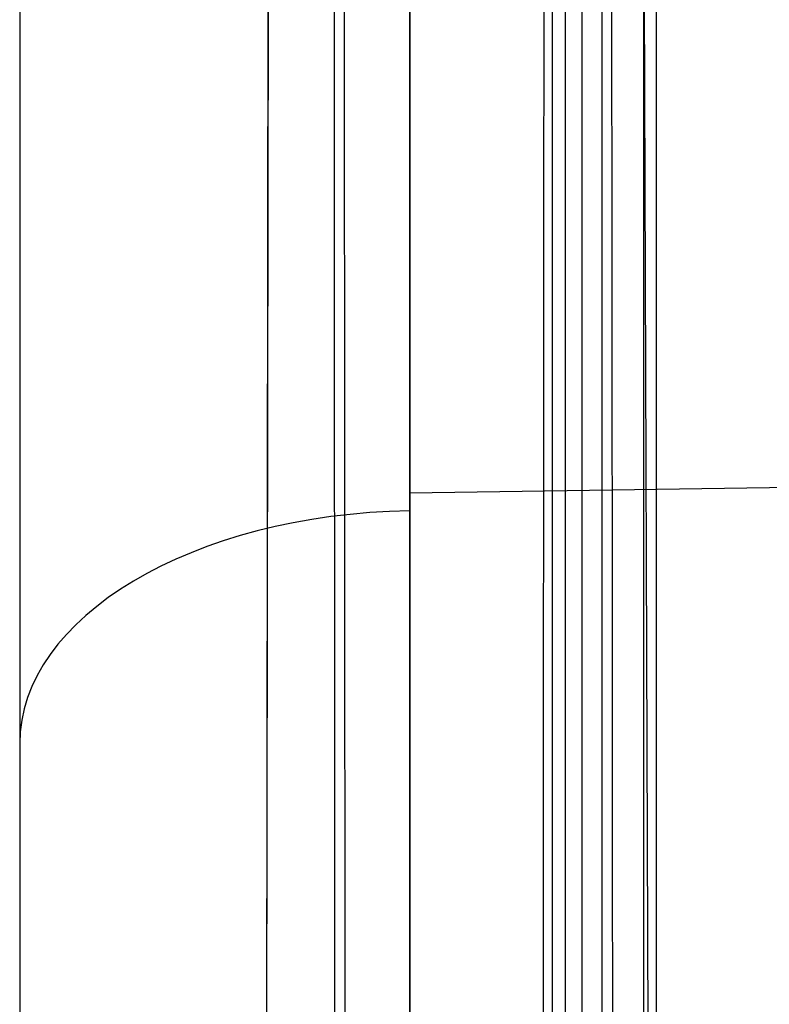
# Model space of a CAD drawing. Extents: x -15 to 7, y 1 to 148.
# Tile 134 of 194: x -7.85 to -6.35, y 142.6 to 144.57. Entities that reach past the tile are written whole.
import ezdxf

# ---------------------------------------------------------------- set-up
doc = ezdxf.new("R2010")
doc.units = 0
doc.layers.add('DEFAULT', color=7, linetype='CONTINUOUS')

msp = doc.modelspace()

# ---------------------------------------------------------------- linework, layer by layer
at = {"layer": 'DEFAULT', "color": 254}
for p, q in [((-6.7229, 146.3973, -7.7441), (-6.7229, 136.825, -6.4171)), ((-7.3918, 113.9189, -0.9676), (-7.347, 145.748, -5.3803)), ((-7.3918, 113.7816, -1.9581), (-7.347, 145.6107, -6.3708)), ((-6.7557, 145.6241, -6.3727), (-6.7557, 114.1932, -2.0152)), ((-7.1806, 114.0038, -1.0803), (-7.197, 145.589, -5.4592)), ((-7.2179, 145.4995, -6.2544), (-7.2016, 113.8792, -1.8707)), ((-7.0659, 142.0412, -40.7798), (-7.0659, 145.1312, -38.5752)), ((-7.845, 144.6667, -37.9241), (-7.845, 141.5768, -40.1287)), ((-6.7819, 144.6195, -5.2238), (-6.7819, 114.7366, -1.0809)), ((-6.6819, 114.7228, -1.18), (-6.6819, 144.6057, -5.3229)), ((-7.0659, 143.6222, -39.6517), (-0.5, 143.7221, -39.7917))]:
    msp.add_line(p, q, dxfattribs=at)
at = {"layer": 'DEFAULT', "color": 1}
for p, q in [((-6.5997, 146.4005, -6.6884), (-6.5997, 139.6321, -5.75)), ((-6.5745, 146.4012, -7.6585), (-6.5745, 136.9726, -6.3514)), ((-6.5745, 138.1859, -6.5196), (-6.5997, 145.1878, -6.5203))]:
    msp.add_line(p, q, dxfattribs=at)
at = {"layer": 'DEFAULT', "color": 254, "extrusion": (1, -2.60428e-12, -1.52026e-11)}
msp.add_arc((61.766, -493.8639, -7.0659), 496.2411, 80.278902, 83.935, dxfattribs=at)
at = {"layer": 'DEFAULT', "color": 254, "extrusion": (1, 0, 0)}
msp.add_arc((61.766, -493.8639, -7.845), 495.4414, 80.278902, 83.935, dxfattribs=at)
at = {"layer": 'DEFAULT', "color": 254, "extrusion": (0.999657, 0.003595, 0.025929)}
msp.add_arc((61.7433, -493.8642, -6.3952), 496.4181, 80.374756, 83.860555, dxfattribs=at)
at = {"layer": 'DEFAULT', "color": 254, "extrusion": (0.999657, -0.003595, -0.025929)}
msp.add_arc((61.6604, -494.4507, -7.0614), 496.6329, 80.377192, 83.858244, dxfattribs=at)
at = {"layer": 'DEFAULT', "color": 254, "extrusion": (0, 0.814042, 0.580806)}
msp.add_arc((7.045, -114.8951, 93.8404), 0.8, 271.5, 0, dxfattribs=at)

doc.saveas('drawing.dxf')
